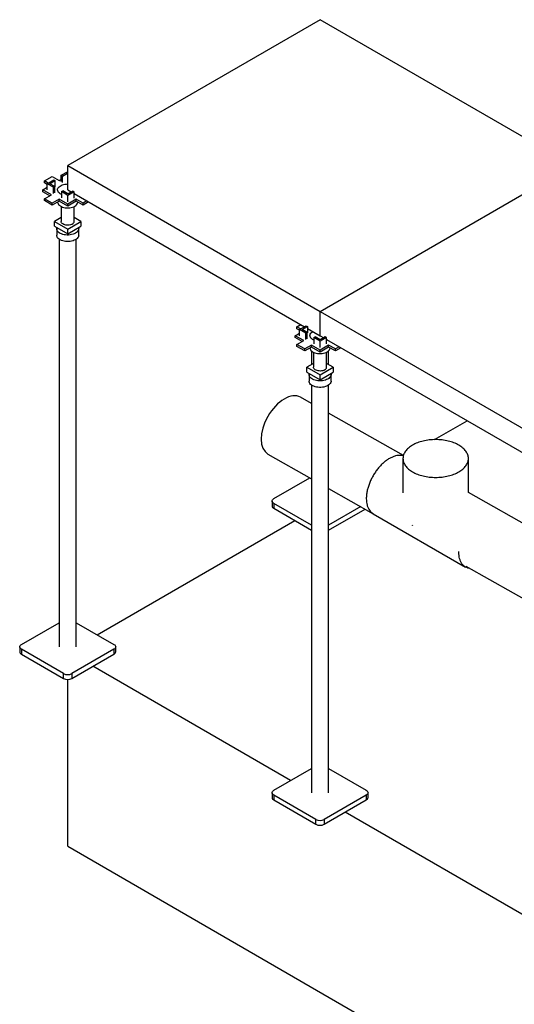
# Model space of a CAD drawing. Header units: millimetres. Extents: x 5 to 589, y 5 to 415.
# Tile 51 of 66: x 414 to 435, y 290 to 331. Entities that reach past the tile are written whole.
import ezdxf

# ---------------------------------------------------------------- set-up
doc = ezdxf.new("R2010")
doc.units = ezdxf.units.MM
doc.layers.add('TRAIT-FORT', color=4, linetype='Continuous', lineweight=25)

msp = doc.modelspace()

# ---------------------------------------------------------------- linework, layer by layer
at = {"layer": 'TRAIT-FORT', "color": 4, "linetype": 'Continuous', "lineweight": 25}
for p, q in [((427.11389, 331.44369), (416.50729, 325.32063)), ((437.72049, 325.32063), (427.11389, 331.44369)), ((416.23329, 324.91026), (416.49626, 325.06208)), ((416.28632, 324.87965), (416.49626, 325.00085)), ((416.49626, 325.06208), (416.50729, 325.05571)), ((416.49626, 325.00085), (416.50729, 324.99448)), ((416.49626, 325.00085), (416.49626, 324.73547)), ((416.50729, 324.29996), (416.50729, 325.32063)), ((416.50729, 325.32063), (427.11389, 319.19757)), ((427.11389, 319.19757), (437.72049, 325.32063)), ((415.53855, 324.67244), (415.86206, 324.8592)), ((415.69097, 324.58446), (415.53855, 324.67244)), ((415.53855, 324.59079), (415.53855, 324.67244)), ((415.64681, 324.52829), (415.53855, 324.59079)), ((415.64681, 324.55896), (415.92082, 324.71714)), ((415.90979, 324.40715), (415.64681, 324.55896)), ((415.64681, 324.29359), (415.64681, 324.55896)), ((415.75288, 324.55896), (415.97385, 324.68653)), ((415.96282, 324.43777), (415.75288, 324.55896)), ((415.86206, 324.8592), (416.1449, 324.69591)), ((415.92082, 324.71714), (415.97385, 324.68653)), ((415.97385, 324.68653), (415.97385, 324.42115)), ((416.1449, 324.69591), (416.23329, 324.74694)), ((416.23329, 324.91026), (416.28632, 324.87965)), ((416.23329, 324.64489), (416.23329, 324.91026)), ((416.28632, 324.61427), (416.28632, 324.87965)), ((415.45901, 324.29996), (415.64681, 324.40838)), ((415.8214, 324.09075), (415.45901, 324.29996)), ((415.45901, 324.2183), (415.45901, 324.29996)), ((415.75068, 324.04992), (415.45901, 324.2183)), ((415.90979, 324.40715), (415.96282, 324.43777)), ((415.90979, 324.14178), (415.90979, 324.40715)), ((415.96282, 324.17239), (415.96282, 324.43777)), ((416.24432, 324.22677), (416.29735, 324.25738)), ((416.51832, 324.06859), (416.24432, 324.22677)), ((416.24432, 324.22677), (416.24432, 323.96139)), ((416.51832, 324.12982), (416.29735, 324.25738)), ((416.50729, 324.29996), (416.66017, 324.2117)), ((416.72826, 324.25102), (416.51832, 324.12982)), ((416.78129, 324.2204), (416.51832, 324.06859)), ((416.78129, 324.2204), (416.72826, 324.25102)), ((416.78129, 323.95502), (416.78129, 324.2204)), ((416.78129, 324.14178), (426.45932, 318.55477)), ((416.80781, 324.12647), (416.78129, 324.11241)), ((415.53855, 323.92747), (415.8214, 324.09075)), ((415.86206, 323.74072), (415.53855, 323.92747)), ((415.53855, 323.84582), (415.53855, 323.92747)), ((415.86206, 323.65906), (415.53855, 323.84582)), ((416.1449, 323.904), (415.86206, 323.74072)), ((416.1449, 323.82234), (415.86206, 323.65906)), ((415.86206, 323.65906), (415.86206, 323.74072)), ((416.50729, 323.69479), (416.1449, 323.904)), ((416.1449, 323.82234), (416.1449, 323.904)), ((416.50729, 323.61314), (416.1449, 323.82234)), ((416.86968, 323.904), (416.50729, 323.69479)), ((416.86968, 323.82234), (416.50729, 323.61314)), ((416.50729, 323.61314), (416.50729, 323.69479)), ((416.51832, 323.80321), (416.51832, 324.06859)), ((417.15253, 323.74072), (416.86968, 323.904)), ((416.86968, 323.82234), (416.86968, 323.904)), ((417.15253, 323.65906), (416.86968, 323.82234)), ((417.31428, 323.83409), (417.15253, 323.74072)), ((417.385, 323.79327), (417.15253, 323.65906)), ((417.15253, 323.65906), (417.15253, 323.74072)), ((416.23229, 323.60256), (416.23229, 322.97488)), ((416.23229, 323.60256), (416.23229, 322.97488)), ((416.23229, 323.60256), (416.23229, 322.97488)), ((416.78229, 322.97488), (416.78229, 323.60256)), ((416.78229, 322.97488), (416.78229, 323.60256)), ((416.78229, 322.97488), (416.78229, 323.60256)), ((416.23229, 323.13759), (415.95044, 322.97488)), ((415.95044, 322.97488), (416.50729, 322.65342)), ((415.95044, 322.77075), (415.95044, 322.97488)), ((416.50729, 322.65342), (417.06414, 322.97488)), ((417.06414, 322.97488), (416.78229, 323.13759)), ((417.06414, 322.97488), (417.06414, 322.77075)), ((415.95044, 322.77075), (416.50729, 322.44929)), ((416.04479, 322.66868), (416.04479, 322.3931)), ((416.04479, 322.66868), (416.04479, 322.3931)), ((416.04479, 322.66868), (416.04479, 322.3931)), ((416.50729, 322.44929), (417.06414, 322.77075)), ((416.50729, 322.44929), (416.50729, 322.65342)), ((416.96979, 322.3931), (416.96979, 322.66868)), ((416.96979, 322.3931), (416.96979, 322.66868)), ((416.96979, 322.3931), (416.96979, 322.66868)), ((416.14479, 322.22728), (416.14479, 305.11125)), ((416.14479, 322.22728), (416.14479, 305.11125)), ((416.14479, 322.22728), (416.14479, 305.11125)), ((416.86979, 305.11125), (416.86979, 322.22728)), ((416.86979, 305.11125), (416.86979, 322.22728)), ((416.86979, 305.11125), (416.86979, 322.22728)), ((427.11389, 318.1769), (427.11389, 319.19757)), ((427.11389, 319.19757), (437.72049, 313.07451)), ((426.14516, 318.54938), (426.30691, 318.64276)), ((426.29757, 318.46139), (426.14516, 318.54938)), ((426.14516, 318.46773), (426.14516, 318.54938)), ((426.25341, 318.40523), (426.14516, 318.46773)), ((426.25341, 318.4359), (426.52742, 318.59408)), ((426.51639, 318.28409), (426.25341, 318.4359)), ((426.25341, 318.17053), (426.25341, 318.4359)), ((426.35948, 318.4359), (426.58045, 318.56347)), ((426.56942, 318.31471), (426.35948, 318.4359)), ((426.52742, 318.59408), (426.58045, 318.56347)), ((426.58045, 318.56347), (426.58045, 318.29809)), ((426.58045, 318.48485), (427.11389, 318.1769)), ((426.06561, 318.1769), (426.25341, 318.28531)), ((426.428, 317.96769), (426.06561, 318.1769)), ((426.06561, 318.09524), (426.06561, 318.1769)), ((426.35728, 317.92686), (426.06561, 318.09524)), ((426.14516, 317.80441), (426.428, 317.96769)), ((426.51639, 318.28409), (426.56942, 318.31471)), ((426.51639, 318.01872), (426.51639, 318.28409)), ((426.56942, 318.04933), (426.56942, 318.31471)), ((426.85092, 318.10371), (426.90395, 318.13432)), ((427.12492, 317.94553), (426.85092, 318.10371)), ((426.85092, 318.10371), (426.85092, 317.83833)), ((427.12492, 318.00676), (426.90395, 318.13432)), ((427.11389, 318.1769), (427.26677, 318.08864)), ((427.33486, 318.12795), (427.12492, 318.00676)), ((427.3879, 318.09734), (427.12492, 317.94553)), ((427.12492, 317.68015), (427.12492, 317.94553)), ((427.3879, 318.09734), (427.33486, 318.12795)), ((427.3879, 317.83196), (427.3879, 318.09734)), ((427.3879, 318.01872), (437.06592, 312.43171)), ((427.41441, 318.00341), (427.3879, 317.98935)), ((426.46866, 317.61766), (426.14516, 317.80441)), ((426.14516, 317.72276), (426.14516, 317.80441)), ((426.46866, 317.536), (426.14516, 317.72276)), ((426.7515, 317.78094), (426.46866, 317.61766)), ((426.7515, 317.69928), (426.46866, 317.536)), ((426.46866, 317.536), (426.46866, 317.61766)), ((426.75139, 317.53848), (426.75139, 316.96401)), ((426.75139, 317.53848), (426.75139, 316.96401)), ((426.75139, 317.53848), (426.75139, 316.96401)), ((427.11389, 317.57173), (426.7515, 317.78094)), ((426.7515, 317.69928), (426.7515, 317.78094)), ((427.11389, 317.49008), (426.7515, 317.69928)), ((427.47628, 317.78094), (427.11389, 317.57173)), ((427.47628, 317.69928), (427.11389, 317.49008)), ((427.11389, 317.49008), (427.11389, 317.57173)), ((427.75913, 317.61766), (427.47628, 317.78094)), ((427.47628, 317.69928), (427.47628, 317.78094)), ((427.75913, 317.536), (427.47628, 317.69928)), ((427.47639, 316.96401), (427.47639, 317.53848)), ((427.47639, 316.96401), (427.47639, 317.53848)), ((427.47639, 316.96401), (427.47639, 317.53848)), ((427.92088, 317.71103), (427.75913, 317.61766)), ((427.9916, 317.67021), (427.75913, 317.536)), ((427.75913, 317.536), (427.75913, 317.61766)), ((426.83889, 317.4795), (426.83889, 316.85182)), ((426.83889, 317.4795), (426.83889, 316.85182)), ((426.83889, 317.4795), (426.83889, 316.85182)), ((427.38889, 316.85182), (427.38889, 317.4795)), ((427.38889, 316.85182), (427.38889, 317.4795)), ((427.38889, 316.85182), (427.38889, 317.4795)), ((426.83889, 317.01453), (426.55705, 316.85182)), ((426.55705, 316.85182), (427.11389, 316.53036)), ((426.55705, 316.64768), (426.55705, 316.85182)), ((427.11389, 316.53036), (427.67074, 316.85182)), ((427.67074, 316.85182), (427.38889, 317.01453)), ((427.67074, 316.85182), (427.67074, 316.64768)), ((426.55705, 316.64768), (427.11389, 316.32622)), ((426.65139, 316.54562), (426.65139, 316.27003)), ((426.65139, 316.54562), (426.65139, 316.27003)), ((426.65139, 316.54562), (426.65139, 316.27003)), ((427.11389, 316.32622), (427.67074, 316.64768)), ((427.11389, 316.32622), (427.11389, 316.53036)), ((427.57639, 316.27003), (427.57639, 316.54562)), ((427.57639, 316.27003), (427.57639, 316.54562)), ((427.57639, 316.27003), (427.57639, 316.54562)), ((426.75139, 316.10422), (426.75139, 298.98819)), ((426.75139, 316.10422), (426.75139, 298.98819)), ((426.75139, 316.10422), (426.75139, 298.98819)), ((427.47639, 298.98819), (427.47639, 316.10422)), ((427.47639, 298.98819), (427.47639, 316.10422)), ((427.47639, 298.98819), (427.47639, 316.10422)), ((426.75139, 315.33082), (426.2942, 315.58947)), ((430.61819, 313.14322), (427.47639, 314.92066)), ((431.93155, 313.81135), (433.30381, 314.60353)), ((424.92628, 313.20378), (426.75139, 312.17124)), ((430.5994, 313.0192), (430.5994, 311.58217)), ((433.3494, 311.59806), (433.3494, 313.0192)), ((425.16935, 311.33636), (426.68279, 312.21005)), ((427.47639, 311.76107), (429.34759, 310.70246)), ((437.35799, 309.33024), (433.34938, 311.59807)), ((425.09613, 311.23431), (425.09613, 311.03017)), ((425.09613, 311.23431), (425.09613, 311.03017)), ((425.09613, 311.23431), (425.09613, 311.03017)), ((426.75139, 310.21896), (425.16935, 311.13226)), ((425.16935, 311.13226), (425.16935, 310.92812)), ((425.16935, 310.92812), (426.75139, 310.01483)), ((428.82554, 310.99781), (427.47639, 310.21896)), ((427.47639, 310.01483), (429.00413, 310.89677)), ((429.34585, 310.70347), (433.2315, 308.46033)), ((417.74476, 305.62149), (426.05323, 310.41787)), ((431.00212, 310.21243), (430.99371, 310.22753)), ((431.01109, 310.21761), (431.00212, 310.21243)), ((432.94667, 309.08987), (432.94794, 309.11299)), ((433.23498, 308.50321), (437.35799, 306.17066)), ((414.56275, 305.2133), (416.14479, 306.12659)), ((416.86979, 306.12659), (418.45183, 305.2133)), ((414.48952, 305.11125), (414.48952, 304.90711)), ((414.48952, 305.11125), (414.48952, 304.90711)), ((414.48952, 305.11125), (414.48952, 304.90711)), ((418.52506, 304.90711), (418.52506, 305.11125)), ((418.52506, 304.90711), (418.52506, 305.11125)), ((418.52506, 304.90711), (418.52506, 305.11125)), ((416.33051, 303.98869), (414.56275, 305.0092)), ((414.56275, 305.0092), (414.56275, 304.80506)), ((414.56275, 304.80506), (416.33051, 303.78455)), ((418.45183, 305.0092), (416.68407, 303.98869)), ((416.68407, 303.78455), (418.45183, 304.80506)), ((418.45183, 305.0092), (418.45183, 304.80506)), ((425.87643, 299.49843), (417.56795, 304.29481)), ((416.33051, 303.78455), (416.33051, 303.98869)), ((416.68407, 303.98869), (416.68407, 303.78455)), ((416.50729, 296.7417), (416.50729, 303.74228)), ((425.16935, 299.09024), (426.75139, 300.00353)), ((427.47639, 300.00353), (429.05844, 299.09024)), ((425.09613, 298.98819), (425.09613, 298.78405)), ((425.09613, 298.98819), (425.09613, 298.78405)), ((425.09613, 298.98819), (425.09613, 298.78405)), ((429.13166, 298.78405), (429.13166, 298.98819)), ((429.13166, 298.78405), (429.13166, 298.98819)), ((429.13166, 298.78405), (429.13166, 298.98819)), ((426.93712, 297.86563), (425.16935, 298.88614)), ((425.16935, 298.88614), (425.16935, 298.682)), ((425.16935, 298.682), (426.93712, 297.66149)), ((429.05844, 298.88614), (427.29067, 297.86563)), ((427.29067, 297.66149), (429.05844, 298.682)), ((429.05844, 298.88614), (429.05844, 298.682)), ((436.48303, 293.37536), (428.17455, 298.17175)), ((426.93712, 297.66149), (426.93712, 297.86563)), ((427.29067, 297.86563), (427.29067, 297.66149)), ((416.50729, 296.7417), (501.3601, 247.75722))]:
    msp.add_line(p, q, dxfattribs=at)
at = {"layer": 'TRAIT-FORT', "color": 4, "linetype": 'Continuous', "lineweight": 25, "flags": 128}
for points in [[(416.24432, 324.10722), (416.24144, 324.10854), (416.196, 324.13292), (416.15718, 324.16087), (416.12583, 324.19178), (416.10261, 324.22499), (416.08802, 324.25981), (416.08236, 324.29548), (416.08576, 324.33124), (416.09814, 324.36634), (416.11924, 324.40002), (416.14862, 324.43157), (416.18564, 324.46032), (416.22951, 324.48564), (416.2793, 324.50701), (416.33396, 324.52397), (416.3923, 324.53615), (416.4531, 324.5433), (416.50729, 324.5453)], [(416.24432, 324.10722), (416.24144, 324.10854), (416.196, 324.13292), (416.15718, 324.16087), (416.12583, 324.19178), (416.10261, 324.22499), (416.08802, 324.25981), (416.08236, 324.29548), (416.08576, 324.33124), (416.09814, 324.36634), (416.11924, 324.40002), (416.14862, 324.43157), (416.18564, 324.46032), (416.22951, 324.48564), (416.2793, 324.50701), (416.33396, 324.52397), (416.3923, 324.53615), (416.4531, 324.5433), (416.50729, 324.5453)], [(416.24432, 324.10722), (416.24144, 324.10854), (416.196, 324.13292), (416.15718, 324.16087), (416.12583, 324.19178), (416.10261, 324.22499), (416.08802, 324.25981), (416.08236, 324.29548), (416.08576, 324.33124), (416.09814, 324.36634), (416.11924, 324.40002), (416.14862, 324.43157), (416.18564, 324.46032), (416.22951, 324.48564), (416.2793, 324.50701), (416.33396, 324.52397), (416.3923, 324.53615), (416.4531, 324.5433), (416.50729, 324.5453)], [(416.08233, 323.78623), (416.08236, 323.78514), (416.08802, 323.74947), (416.10261, 323.71465), (416.12583, 323.68144), (416.15718, 323.65053), (416.196, 323.62258), (416.24144, 323.5982), (416.29255, 323.57789), (416.34824, 323.5621), (416.40732, 323.55116), (416.46853, 323.54529), (416.53057, 323.54464), (416.59211, 323.54921), (416.65184, 323.5589), (416.70849, 323.57351), (416.76085, 323.59272), (416.80781, 323.61613)], [(416.08233, 323.78623), (416.08236, 323.78514), (416.08802, 323.74947), (416.10261, 323.71465), (416.12583, 323.68144), (416.15718, 323.65053), (416.196, 323.62258), (416.24144, 323.5982), (416.29255, 323.57789), (416.34824, 323.5621), (416.40732, 323.55116), (416.46853, 323.54529), (416.53057, 323.54464), (416.59211, 323.54921), (416.65184, 323.5589), (416.70849, 323.57351), (416.76085, 323.59272), (416.80781, 323.61613)], [(416.08233, 323.78623), (416.08236, 323.78514), (416.08802, 323.74947), (416.10261, 323.71465), (416.12583, 323.68144), (416.15718, 323.65053), (416.196, 323.62258), (416.24144, 323.5982), (416.29255, 323.57789), (416.34824, 323.5621), (416.40732, 323.55116), (416.46853, 323.54529), (416.53057, 323.54464), (416.59211, 323.54921), (416.65184, 323.5589), (416.70849, 323.57351), (416.76085, 323.59272), (416.80781, 323.61613)], [(416.80781, 323.61613), (416.84836, 323.64324), (416.88165, 323.67347), (416.90695, 323.70617), (416.92374, 323.74066), (416.93165, 323.77618), (416.93225, 323.78623)], [(416.80781, 323.61613), (416.84836, 323.64324), (416.88165, 323.67347), (416.90695, 323.70617), (416.92374, 323.74066), (416.93165, 323.77618), (416.93225, 323.78623)], [(416.80781, 323.61613), (416.84836, 323.64324), (416.88165, 323.67347), (416.90695, 323.70617), (416.92374, 323.74066), (416.93165, 323.77618), (416.93225, 323.78623)], [(416.70175, 322.86262), (416.6639, 322.84438), (416.62102, 322.83034), (416.57448, 322.82094), (416.52579, 322.81649), (416.4765, 322.81713), (416.4282, 322.82283), (416.38244, 322.83343), (416.3407, 322.84857), (416.30431, 322.86777), (416.27444, 322.89042), (416.25206, 322.91578), (416.23788, 322.94304), (416.23236, 322.97132), (416.23229, 322.97488)], [(416.70175, 322.86262), (416.6639, 322.84438), (416.62102, 322.83034), (416.57448, 322.82094), (416.52579, 322.81649), (416.4765, 322.81713), (416.4282, 322.82283), (416.38244, 322.83343), (416.3407, 322.84857), (416.30431, 322.86777), (416.27444, 322.89042), (416.25206, 322.91578), (416.23788, 322.94304), (416.23236, 322.97132), (416.23229, 322.97488)], [(416.70175, 322.86262), (416.6639, 322.84438), (416.62102, 322.83034), (416.57448, 322.82094), (416.52579, 322.81649), (416.4765, 322.81713), (416.4282, 322.82283), (416.38244, 322.83343), (416.3407, 322.84857), (416.30431, 322.86777), (416.27444, 322.89042), (416.25206, 322.91578), (416.23788, 322.94304), (416.23236, 322.97132), (416.23229, 322.97488)], [(416.83433, 322.47988), (416.78563, 322.45545), (416.73152, 322.43516), (416.67304, 322.41942), (416.61133, 322.40853), (416.5476, 322.4027), (416.48309, 322.40205), (416.41904, 322.40659), (416.35672, 322.41623), (416.29732, 322.43078), (416.24201, 322.44997), (416.19187, 322.47341), (416.14786, 322.50065), (416.11085, 322.53117), (416.08156, 322.56435), (416.06055, 322.59957), (416.04824, 322.63614), (416.04486, 322.67334), (416.05049, 322.71045), (416.0511, 322.71264)], [(416.83433, 322.47988), (416.78563, 322.45545), (416.73152, 322.43516), (416.67304, 322.41942), (416.61133, 322.40853), (416.5476, 322.4027), (416.48309, 322.40205), (416.41904, 322.40659), (416.35672, 322.41623), (416.29732, 322.43078), (416.24201, 322.44997), (416.19187, 322.47341), (416.14786, 322.50065), (416.11085, 322.53117), (416.08156, 322.56435), (416.06055, 322.59957), (416.04824, 322.63614), (416.04486, 322.67334), (416.05049, 322.71045), (416.0511, 322.71264)], [(416.83433, 322.47988), (416.78563, 322.45545), (416.73152, 322.43516), (416.67304, 322.41942), (416.61133, 322.40853), (416.5476, 322.4027), (416.48309, 322.40205), (416.41904, 322.40659), (416.35672, 322.41623), (416.29732, 322.43078), (416.24201, 322.44997), (416.19187, 322.47341), (416.14786, 322.50065), (416.11085, 322.53117), (416.08156, 322.56435), (416.06055, 322.59957), (416.04824, 322.63614), (416.04486, 322.67334), (416.05049, 322.71045), (416.0511, 322.71264)], [(416.96348, 322.71264), (416.96916, 322.68265), (416.96803, 322.64541), (416.95794, 322.60862), (416.93907, 322.573), (416.9118, 322.53924), (416.87666, 322.508), (416.83433, 322.47988)], [(416.96348, 322.71264), (416.96916, 322.68265), (416.96803, 322.64541), (416.95794, 322.60862), (416.93907, 322.573), (416.9118, 322.53924), (416.87666, 322.508), (416.83433, 322.47988)], [(416.96348, 322.71264), (416.96916, 322.68265), (416.96803, 322.64541), (416.95794, 322.60862), (416.93907, 322.573), (416.9118, 322.53924), (416.87666, 322.508), (416.83433, 322.47988)], [(416.83433, 322.2043), (416.78563, 322.17986), (416.73152, 322.15958), (416.67304, 322.14383), (416.61133, 322.13294), (416.5476, 322.12712), (416.48309, 322.12647), (416.41904, 322.13101), (416.35672, 322.14065), (416.29732, 322.1552), (416.24201, 322.17439), (416.19187, 322.19783), (416.14786, 322.22507), (416.11085, 322.25558), (416.08156, 322.28877), (416.06055, 322.32399), (416.04824, 322.36056), (416.04479, 322.3931)], [(416.83433, 322.2043), (416.78563, 322.17986), (416.73152, 322.15958), (416.67304, 322.14383), (416.61133, 322.13294), (416.5476, 322.12712), (416.48309, 322.12647), (416.41904, 322.13101), (416.35672, 322.14065), (416.29732, 322.1552), (416.24201, 322.17439), (416.19187, 322.19783), (416.14786, 322.22507), (416.11085, 322.25558), (416.08156, 322.28877), (416.06055, 322.32399), (416.04824, 322.36056), (416.04479, 322.3931)], [(416.83433, 322.2043), (416.78563, 322.17986), (416.73152, 322.15958), (416.67304, 322.14383), (416.61133, 322.13294), (416.5476, 322.12712), (416.48309, 322.12647), (416.41904, 322.13101), (416.35672, 322.14065), (416.29732, 322.1552), (416.24201, 322.17439), (416.19187, 322.19783), (416.14786, 322.22507), (416.11085, 322.25558), (416.08156, 322.28877), (416.06055, 322.32399), (416.04824, 322.36056), (416.04479, 322.3931)], [(416.96979, 322.3931), (416.96803, 322.36983), (416.95794, 322.33303), (416.93907, 322.29741), (416.9118, 322.26365), (416.87666, 322.23241), (416.83433, 322.2043)], [(416.96979, 322.3931), (416.96803, 322.36983), (416.95794, 322.33303), (416.93907, 322.29741), (416.9118, 322.26365), (416.87666, 322.23241), (416.83433, 322.2043)], [(416.96979, 322.3931), (416.96803, 322.36983), (416.95794, 322.33303), (416.93907, 322.29741), (416.9118, 322.26365), (416.87666, 322.23241), (416.83433, 322.2043)], [(426.85092, 317.98416), (426.84804, 317.98548), (426.8026, 318.00986), (426.76379, 318.03781), (426.73244, 318.06872), (426.70922, 318.10193), (426.69462, 318.13675), (426.68896, 318.17241), (426.69236, 318.20818), (426.70474, 318.24328), (426.72585, 318.27696), (426.75522, 318.30851), (426.79224, 318.33726), (426.81337, 318.35038)], [(426.85092, 317.98416), (426.84804, 317.98548), (426.8026, 318.00986), (426.76379, 318.03781), (426.73244, 318.06872), (426.70922, 318.10193), (426.69462, 318.13675), (426.68896, 318.17241), (426.69236, 318.20818), (426.70474, 318.24328), (426.72585, 318.27696), (426.75522, 318.30851), (426.79224, 318.33726), (426.81337, 318.35038)], [(426.85092, 317.98416), (426.84804, 317.98548), (426.8026, 318.00986), (426.76379, 318.03781), (426.73244, 318.06872), (426.70922, 318.10193), (426.69462, 318.13675), (426.68896, 318.17241), (426.69236, 318.20818), (426.70474, 318.24328), (426.72585, 318.27696), (426.75522, 318.30851), (426.79224, 318.33726), (426.81337, 318.35038)], [(426.68893, 317.66316), (426.68896, 317.66208), (426.69462, 317.62641), (426.70922, 317.59159), (426.73244, 317.55838), (426.76379, 317.52747), (426.8026, 317.49952), (426.84804, 317.47514), (426.89916, 317.45483), (426.95484, 317.43904), (427.01392, 317.42809), (427.07513, 317.42223), (427.13717, 317.42158), (427.19871, 317.42615), (427.25844, 317.43584), (427.31509, 317.45045), (427.36745, 317.46966), (427.41441, 317.49307)], [(426.68893, 317.66316), (426.68896, 317.66208), (426.69462, 317.62641), (426.70922, 317.59159), (426.73244, 317.55838), (426.76379, 317.52747), (426.8026, 317.49952), (426.84804, 317.47514), (426.89916, 317.45483), (426.95484, 317.43904), (427.01392, 317.42809), (427.07513, 317.42223), (427.13717, 317.42158), (427.19871, 317.42615), (427.25844, 317.43584), (427.31509, 317.45045), (427.36745, 317.46966), (427.41441, 317.49307)], [(426.68893, 317.66316), (426.68896, 317.66208), (426.69462, 317.62641), (426.70922, 317.59159), (426.73244, 317.55838), (426.76379, 317.52747), (426.8026, 317.49952), (426.84804, 317.47514), (426.89916, 317.45483), (426.95484, 317.43904), (427.01392, 317.42809), (427.07513, 317.42223), (427.13717, 317.42158), (427.19871, 317.42615), (427.25844, 317.43584), (427.31509, 317.45045), (427.36745, 317.46966), (427.41441, 317.49307)], [(427.41441, 317.49307), (427.45497, 317.52018), (427.48825, 317.55041), (427.51356, 317.58311), (427.53034, 317.61759), (427.53825, 317.65312), (427.53885, 317.66316)], [(427.41441, 317.49307), (427.45497, 317.52018), (427.48825, 317.55041), (427.51356, 317.58311), (427.53034, 317.61759), (427.53825, 317.65312), (427.53885, 317.66316)], [(427.41441, 317.49307), (427.45497, 317.52018), (427.48825, 317.55041), (427.51356, 317.58311), (427.53034, 317.61759), (427.53825, 317.65312), (427.53885, 317.66316)], [(427.30835, 316.73956), (427.2705, 316.72132), (427.22762, 316.70728), (427.18109, 316.69788), (427.13239, 316.69343), (427.0831, 316.69406), (427.0348, 316.69977), (426.98905, 316.71037), (426.9473, 316.72551), (426.91091, 316.74471), (426.88104, 316.76736), (426.85866, 316.79272), (426.84448, 316.81998), (426.83896, 316.84826), (426.83889, 316.85182)], [(427.30835, 316.73956), (427.2705, 316.72132), (427.22762, 316.70728), (427.18109, 316.69788), (427.13239, 316.69343), (427.0831, 316.69406), (427.0348, 316.69977), (426.98905, 316.71037), (426.9473, 316.72551), (426.91091, 316.74471), (426.88104, 316.76736), (426.85866, 316.79272), (426.84448, 316.81998), (426.83896, 316.84826), (426.83889, 316.85182)], [(427.30835, 316.73956), (427.2705, 316.72132), (427.22762, 316.70728), (427.18109, 316.69788), (427.13239, 316.69343), (427.0831, 316.69406), (427.0348, 316.69977), (426.98905, 316.71037), (426.9473, 316.72551), (426.91091, 316.74471), (426.88104, 316.76736), (426.85866, 316.79272), (426.84448, 316.81998), (426.83896, 316.84826), (426.83889, 316.85182)], [(427.44093, 316.08124), (427.39223, 316.0568), (427.33812, 316.03652), (427.27964, 316.02077), (427.21793, 316.00988), (427.1542, 316.00406), (427.08969, 316.00341), (427.02564, 316.00794), (426.96332, 316.01759), (426.90392, 316.03214), (426.84861, 316.05132), (426.79847, 316.07477), (426.75446, 316.10201), (426.71745, 316.13252), (426.68816, 316.16571), (426.66715, 316.20093), (426.65484, 316.2375), (426.65139, 316.27003)], [(427.44093, 316.08124), (427.39223, 316.0568), (427.33812, 316.03652), (427.27964, 316.02077), (427.21793, 316.00988), (427.1542, 316.00406), (427.08969, 316.00341), (427.02564, 316.00794), (426.96332, 316.01759), (426.90392, 316.03214), (426.84861, 316.05132), (426.79847, 316.07477), (426.75446, 316.10201), (426.71745, 316.13252), (426.68816, 316.16571), (426.66715, 316.20093), (426.65484, 316.2375), (426.65139, 316.27003)], [(427.44093, 316.08124), (427.39223, 316.0568), (427.33812, 316.03652), (427.27964, 316.02077), (427.21793, 316.00988), (427.1542, 316.00406), (427.08969, 316.00341), (427.02564, 316.00794), (426.96332, 316.01759), (426.90392, 316.03214), (426.84861, 316.05132), (426.79847, 316.07477), (426.75446, 316.10201), (426.71745, 316.13252), (426.68816, 316.16571), (426.66715, 316.20093), (426.65484, 316.2375), (426.65139, 316.27003)], [(427.44093, 316.35682), (427.39223, 316.33239), (427.33812, 316.3121), (427.27964, 316.29636), (427.21793, 316.28546), (427.1542, 316.27964), (427.08969, 316.27899), (427.02564, 316.28353), (426.96332, 316.29317), (426.90392, 316.30772), (426.84861, 316.32691), (426.79847, 316.35035), (426.75446, 316.37759), (426.71745, 316.4081), (426.68816, 316.44129), (426.66715, 316.47651), (426.65484, 316.51308), (426.65146, 316.55028), (426.65709, 316.58738), (426.6577, 316.58958)], [(427.44093, 316.35682), (427.39223, 316.33239), (427.33812, 316.3121), (427.27964, 316.29636), (427.21793, 316.28546), (427.1542, 316.27964), (427.08969, 316.27899), (427.02564, 316.28353), (426.96332, 316.29317), (426.90392, 316.30772), (426.84861, 316.32691), (426.79847, 316.35035), (426.75446, 316.37759), (426.71745, 316.4081), (426.68816, 316.44129), (426.66715, 316.47651), (426.65484, 316.51308), (426.65146, 316.55028), (426.65709, 316.58738), (426.6577, 316.58958)], [(427.44093, 316.35682), (427.39223, 316.33239), (427.33812, 316.3121), (427.27964, 316.29636), (427.21793, 316.28546), (427.1542, 316.27964), (427.08969, 316.27899), (427.02564, 316.28353), (426.96332, 316.29317), (426.90392, 316.30772), (426.84861, 316.32691), (426.79847, 316.35035), (426.75446, 316.37759), (426.71745, 316.4081), (426.68816, 316.44129), (426.66715, 316.47651), (426.65484, 316.51308), (426.65146, 316.55028), (426.65709, 316.58738), (426.6577, 316.58958)], [(427.57008, 316.58958), (427.57576, 316.55959), (427.57463, 316.52235), (427.56454, 316.48556), (427.54567, 316.44993), (427.5184, 316.41618), (427.48326, 316.38494), (427.44093, 316.35682)], [(427.57008, 316.58958), (427.57576, 316.55959), (427.57463, 316.52235), (427.56454, 316.48556), (427.54567, 316.44993), (427.5184, 316.41618), (427.48326, 316.38494), (427.44093, 316.35682)], [(427.57008, 316.58958), (427.57576, 316.55959), (427.57463, 316.52235), (427.56454, 316.48556), (427.54567, 316.44993), (427.5184, 316.41618), (427.48326, 316.38494), (427.44093, 316.35682)], [(427.57639, 316.27003), (427.57463, 316.24676), (427.56454, 316.20997), (427.54567, 316.17435), (427.5184, 316.14059), (427.48326, 316.10935), (427.44093, 316.08124)], [(427.57639, 316.27003), (427.57463, 316.24676), (427.56454, 316.20997), (427.54567, 316.17435), (427.5184, 316.14059), (427.48326, 316.10935), (427.44093, 316.08124)], [(427.57639, 316.27003), (427.57463, 316.24676), (427.56454, 316.20997), (427.54567, 316.17435), (427.5184, 316.14059), (427.48326, 316.10935), (427.44093, 316.08124)], [(425.16935, 311.13226), (425.13826, 311.15413), (425.11516, 311.17908), (425.10093, 311.20615), (425.09613, 311.23431), (425.10093, 311.26246), (425.11516, 311.28954), (425.13826, 311.31449), (425.16935, 311.33636)], [(425.16935, 311.13226), (425.13826, 311.15413), (425.11516, 311.17908), (425.10093, 311.20615), (425.09613, 311.23431), (425.10093, 311.26246), (425.11516, 311.28954), (425.13826, 311.31449), (425.16935, 311.33636)], [(425.16935, 311.13226), (425.13826, 311.15413), (425.11516, 311.17908), (425.10093, 311.20615), (425.09613, 311.23431), (425.10093, 311.26246), (425.11516, 311.28954), (425.13826, 311.31449), (425.16935, 311.33636)], [(414.56275, 305.0092), (414.53166, 305.03107), (414.50855, 305.05602), (414.49433, 305.08309), (414.48952, 305.11125), (414.49433, 305.1394), (414.50855, 305.16648), (414.53166, 305.19143), (414.56275, 305.2133)], [(414.56275, 305.0092), (414.53166, 305.03107), (414.50855, 305.05602), (414.49433, 305.08309), (414.48952, 305.11125), (414.49433, 305.1394), (414.50855, 305.16648), (414.53166, 305.19143), (414.56275, 305.2133)], [(414.56275, 305.0092), (414.53166, 305.03107), (414.50855, 305.05602), (414.49433, 305.08309), (414.48952, 305.11125), (414.49433, 305.1394), (414.50855, 305.16648), (414.53166, 305.19143), (414.56275, 305.2133)], [(418.45183, 305.2133), (418.48293, 305.19143), (418.50603, 305.16648), (418.52025, 305.1394), (418.52506, 305.11125), (418.52025, 305.08309), (418.50603, 305.05602), (418.48293, 305.03107), (418.45183, 305.0092)], [(418.45183, 305.2133), (418.48293, 305.19143), (418.50603, 305.16648), (418.52025, 305.1394), (418.52506, 305.11125), (418.52025, 305.08309), (418.50603, 305.05602), (418.48293, 305.03107), (418.45183, 305.0092)], [(418.45183, 305.2133), (418.48293, 305.19143), (418.50603, 305.16648), (418.52025, 305.1394), (418.52506, 305.11125), (418.52025, 305.08309), (418.50603, 305.05602), (418.48293, 305.03107), (418.45183, 305.0092)], [(425.16935, 298.88614), (425.13826, 298.90801), (425.11516, 298.93296), (425.10093, 298.96003), (425.09613, 298.98819), (425.10093, 299.01634), (425.11516, 299.04342), (425.13826, 299.06837), (425.16935, 299.09024)], [(425.16935, 298.88614), (425.13826, 298.90801), (425.11516, 298.93296), (425.10093, 298.96003), (425.09613, 298.98819), (425.10093, 299.01634), (425.11516, 299.04342), (425.13826, 299.06837), (425.16935, 299.09024)], [(425.16935, 298.88614), (425.13826, 298.90801), (425.11516, 298.93296), (425.10093, 298.96003), (425.09613, 298.98819), (425.10093, 299.01634), (425.11516, 299.04342), (425.13826, 299.06837), (425.16935, 299.09024)], [(429.05844, 299.09024), (429.08953, 299.06837), (429.11263, 299.04342), (429.12686, 299.01634), (429.13166, 298.98819), (429.12686, 298.96003), (429.11263, 298.93296), (429.08953, 298.90801), (429.05844, 298.88614)], [(429.05844, 299.09024), (429.08953, 299.06837), (429.11263, 299.04342), (429.12686, 299.01634), (429.13166, 298.98819), (429.12686, 298.96003), (429.11263, 298.93296), (429.08953, 298.90801), (429.05844, 298.88614)], [(429.05844, 299.09024), (429.08953, 299.06837), (429.11263, 299.04342), (429.12686, 299.01634), (429.13166, 298.98819), (429.12686, 298.96003), (429.11263, 298.93296), (429.08953, 298.90801), (429.05844, 298.88614)]]:
    msp.add_lwpolyline(points, dxfattribs=at)
at = {"layer": 'TRAIT-FORT', "color": 4, "linetype": 'Continuous', "lineweight": 25}
for centre, radius, start, end in [((416.64541, 322.98807), 0.13752, 294.184435, 354.495424), ((427.25201, 316.86501), 0.13752, 294.184435, 354.495424), ((425.22124, 311.04265), 0.12573, 185.694799, 245.625342), ((414.61464, 304.91959), 0.12573, 185.694799, 245.625342), ((418.39994, 304.91959), 0.12573, 294.374658, 354.305201), ((416.50729, 304.32986), 0.38426, 242.609672, 297.390328), ((416.50729, 304.12573), 0.38426, 242.609672, 297.390328), ((425.22124, 298.79653), 0.12573, 185.694799, 245.625342), ((429.00655, 298.79653), 0.12573, 294.374658, 354.305201), ((427.11389, 298.2068), 0.38426, 242.609672, 297.390328), ((427.11389, 298.00267), 0.38426, 242.609672, 297.390328)]:
    msp.add_arc(centre, radius, start, end, dxfattribs=at)
msp.add_ellipse((425.61024, 314.39662), major_axis=(0.68741, 1.19088), ratio=0.57738154, start_param=0.0050009, end_param=3.14659355, dxfattribs=at)
for points, knots in [([(432.94667, 313.58048), (433.0103, 313.54374), (433.06767, 313.50339), (433.16766, 313.417), (433.21029, 313.37096), (433.27917, 313.27496), (433.30542, 313.22501), (433.34053, 313.1231), (433.3494, 313.07115), (433.3494, 312.96725), (433.34053, 312.91529), (433.30542, 312.81339), (433.27917, 312.76343), (433.21029, 312.66744), (433.16766, 312.6214), (433.06767, 312.53501), (433.0103, 312.49465), (432.88303, 312.42118), (432.81313, 312.38806), (432.66348, 312.33034), (432.58373, 312.30573), (432.41744, 312.26597), (432.33091, 312.25081), (432.15438, 312.23054), (432.06439, 312.22543), (431.8844, 312.22543), (431.79441, 312.23054), (431.61788, 312.25081), (431.53135, 312.26597), (431.36506, 312.30573), (431.28531, 312.33034), (431.13566, 312.38806), (431.06576, 312.42118), (430.93849, 312.49465), (430.88112, 312.53501), (430.78113, 312.6214), (430.7385, 312.66744), (430.66962, 312.76343), (430.64337, 312.81339), (430.60826, 312.91529), (430.5994, 312.96725), (430.5994, 313.07115), (430.60826, 313.1231), (430.64337, 313.22501), (430.66962, 313.27496), (430.7385, 313.37096), (430.78113, 313.417), (430.88112, 313.50339), (430.93849, 313.54374), (431.06576, 313.61721), (431.13566, 313.65033), (431.28531, 313.70806), (431.36506, 313.73266), (431.53135, 313.77243), (431.61788, 313.78758), (431.79441, 313.80785), (431.8844, 313.81297), (432.06439, 313.81297), (432.15438, 313.80785), (432.33091, 313.78758), (432.41744, 313.77243), (432.58373, 313.73266), (432.66348, 313.70806), (432.81313, 313.65033), (432.88303, 313.61721), (432.94667, 313.58048)], [0, 0, 0, 0, 0.03125, 0.03125, 0.0625, 0.0625, 0.09375, 0.09375, 0.125, 0.125, 0.15625, 0.15625, 0.1875, 0.1875, 0.21875, 0.21875, 0.25, 0.25, 0.28125, 0.28125, 0.3125, 0.3125, 0.34375, 0.34375, 0.375, 0.375, 0.40625, 0.40625, 0.4375, 0.4375, 0.46875, 0.46875, 0.5, 0.5, 0.53125, 0.53125, 0.5625, 0.5625, 0.59375, 0.59375, 0.625, 0.625, 0.65625, 0.65625, 0.6875, 0.6875, 0.71875, 0.71875, 0.75, 0.75, 0.78125, 0.78125, 0.8125, 0.8125, 0.84375, 0.84375, 0.875, 0.875, 0.90625, 0.90625, 0.9375, 0.9375, 0.96875, 0.96875, 1, 1, 1, 1]), ([(430.61372, 313.13025), (430.58169, 313.13792), (430.515, 313.1539), (430.40285, 313.15162), (430.28225, 313.12963), (430.15711, 313.08604), (430.02985, 313.02223), (429.90258, 312.93912), (429.77749, 312.83817), (429.65672, 312.72111), (429.54233, 312.58993), (429.43628, 312.44689), (429.34039, 312.29442), (429.25629, 312.13514), (429.18545, 311.97178), (429.12897, 311.80709), (429.08822, 311.6441), (429.0624, 311.48474), (429.05919, 311.38491), (429.05758, 311.33499)], [0, 0, 0, 0, 0.054610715, 0.113697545, 0.172784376, 0.231871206, 0.290958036, 0.350044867, 0.409131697, 0.468218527, 0.527305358, 0.586392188, 0.645479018, 0.704565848, 0.763652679, 0.822739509, 0.881826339, 0.94091317, 1, 1, 1, 1]), ([(429.05758, 311.33499), (429.05919, 311.28693), (429.0624, 311.19081), (429.08821, 311.06123), (429.12903, 310.94543), (429.18521, 310.8454), (429.25716, 310.76586), (429.3105, 310.71935), (429.34239, 310.70547), (429.34241, 310.70546)], [0, 0, 0, 0, 0.16664945, 0.3332989, 0.49994834, 0.66659779, 0.83324724, 0.99989669, 1, 1, 1, 1]), ([(433.41425, 308.40179), (433.38467, 308.40631), (433.31921, 308.41633), (433.22963, 308.45734), (433.14533, 308.51904), (433.07454, 308.60073), (433.01805, 308.70019), (432.97731, 308.81614), (432.95148, 308.94568), (432.94827, 309.04181), (432.94667, 309.08987)], [0, 0, 0, 0, 0.10538195, 0.23318453, 0.36098711, 0.48878968, 0.61659226, 0.74439484, 0.87219742, 1, 1, 1, 1])]:
    msp.add_open_spline(points, degree=3, knots=knots, dxfattribs=at)

doc.saveas('drawing.dxf')
